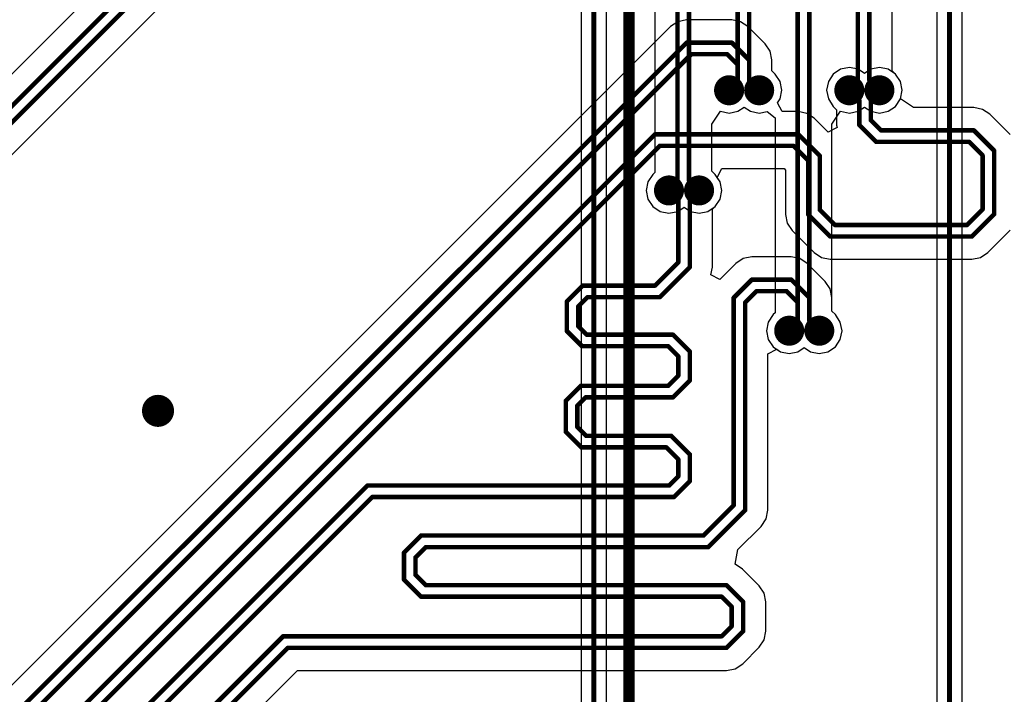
# Model space of a CAD drawing. Header units: millimetres. Extents: x 1.4 to 10.4, y 0 to 10.9.
# Tile 152 of 177: x 8.062 to 9.045, y 3.792 to 4.465. Entities that reach past the tile are written whole.
import ezdxf

# ---------------------------------------------------------------- set-up
doc = ezdxf.new("R2010")
doc.units = ezdxf.units.MM
doc.header["$MEASUREMENT"] = 0
for name, color, linetype in [('BottomLayer', 5, 'Continuous'), ('DrillDrawing', 1, 'Continuous'), ('DrillGuide', 244, 'Continuous'), ('InternalPlane1', 76, 'Continuous'), ('InternalPlane2', 16, 'Continuous'), ('MultiLayer', 9, 'Continuous'), ('TopLayer', 1, 'Continuous')]:
    doc.layers.add(name, color=color, linetype=linetype)

msp = doc.modelspace()

# ---------------------------------------------------------------- linework, layer by layer
at = {"layer": 'BottomLayer'}
for p, q in [((8.93269, 4.4144), (8.93269, 5.125)), ((8.69581, 5.1111), (8.69581, 4.3129)), ((9.00274, 3.52883), (9.00274, 5.105)), ((8.97726, 5.09972), (8.97726, 3.3087)), ((8.62226, 4.828), (8.62226, 3.5972)), ((8.64774, 3.57), (8.64774, 4.82272)), ((8.93604, 4.41104), (8.93269, 4.4144)), ((8.94096, 4.40368), (8.93604, 4.41104)), ((8.94269, 4.395), (8.94096, 4.40368)), ((8.94096, 4.38632), (8.94269, 4.395)), ((8.93604, 4.37896), (8.94096, 4.38632)), ((8.75269, 4.36112), (8.76132, 4.37404)), ((8.76132, 4.37404), (8.77, 4.37231)), ((8.77, 4.37231), (8.77868, 4.37404)), ((8.77868, 4.37404), (8.785, 4.37826)), ((8.785, 4.37826), (8.79132, 4.37404)), ((8.79132, 4.37404), (8.8, 4.37231)), ((8.8, 4.37231), (8.80808, 4.37392)), ((8.80808, 4.37392), (8.81581, 4.36758)), ((8.87269, 4.36112), (8.88132, 4.37404)), ((8.88132, 4.37404), (8.89, 4.37231)), ((8.89, 4.37231), (8.89868, 4.37404)), ((8.89868, 4.37404), (8.905, 4.37826)), ((8.905, 4.37826), (8.91132, 4.37404)), ((8.91132, 4.37404), (8.92, 4.37231)), ((8.92, 4.37231), (8.92868, 4.37404)), ((8.92868, 4.37404), (8.93604, 4.37896)), ((8.81581, 4.36758), (8.81581, 4.1729)), ((8.75269, 4.3144), (8.75269, 4.36112)), ((8.87269, 4.1744), (8.87269, 4.36112)), ((8.75604, 4.31104), (8.75269, 4.3144)), ((8.69396, 4.31104), (8.68904, 4.30368)), ((8.69581, 4.3129), (8.69396, 4.31104)), ((8.76096, 4.30368), (8.75604, 4.31104)), ((8.68904, 4.30368), (8.68731, 4.295)), ((8.68731, 4.295), (8.68904, 4.28632)), ((8.76269, 4.295), (8.76096, 4.30368)), ((8.76096, 4.28632), (8.76269, 4.295)), ((8.68904, 4.28632), (8.69396, 4.27896)), ((8.75604, 4.27896), (8.76096, 4.28632)), ((8.69396, 4.27896), (8.70132, 4.27404)), ((8.71868, 4.27404), (8.725, 4.27826)), ((8.725, 4.27826), (8.73132, 4.27404)), ((8.74868, 4.27404), (8.75604, 4.27896)), ((8.70132, 4.27404), (8.71, 4.27231)), ((8.71, 4.27231), (8.71868, 4.27404)), ((8.73132, 4.27404), (8.74, 4.27231)), ((8.74, 4.27231), (8.74868, 4.27404)), ((8.81396, 4.17104), (8.80904, 4.16368)), ((8.81581, 4.1729), (8.81396, 4.17104)), ((8.87604, 4.17104), (8.87269, 4.1744)), ((8.88096, 4.16368), (8.87604, 4.17104)), ((8.80904, 4.16368), (8.80731, 4.155)), ((8.88269, 4.155), (8.88096, 4.16368)), ((8.80731, 4.155), (8.80904, 4.14632)), ((8.88096, 4.14632), (8.88269, 4.155)), ((8.80904, 4.14632), (8.81396, 4.13896)), ((8.81396, 4.13896), (8.82132, 4.13404)), ((8.83868, 4.13404), (8.845, 4.13826)), ((8.845, 4.13826), (8.85132, 4.13404)), ((8.86868, 4.13404), (8.87604, 4.13896)), ((8.87604, 4.13896), (8.88096, 4.14632)), ((8.82132, 4.13404), (8.83, 4.13231)), ((8.83, 4.13231), (8.83868, 4.13404)), ((8.85132, 4.13404), (8.86, 4.13231)), ((8.86, 4.13231), (8.86868, 4.13404))]:
    msp.add_line(p, q, dxfattribs=at)
for points, const_width in [([(8.7185, 4.3035), (8.7185, 5.1205)], 0.0045), ([(8.73, 4.305), (8.73, 5.12526)], 0.0045), ([(8.7785, 4.4035), (8.7785, 5.12024)], 0.0045), ([(8.79, 4.405), (8.79, 5.125)], 0.0045), ([(8.8985, 4.4035), (8.8985, 5.12024)], 0.0045), ([(8.91, 4.405), (8.91, 5.125)], 0.0045), ([(8.99, 3.30343), (8.99, 5.105)], 0.005), ([(8.635, 3.57), (8.635, 4.828)], 0.005), ([(8.85, 4.165), (8.85, 4.805)], 0.0045), ([(8.8385, 4.1635), (8.8385, 4.80024)], 0.0045), ([(8.77, 4.395), (8.7785, 4.4035)], 0.0045), ([(8.79, 4.405), (8.8, 4.395)], 0.0045), ([(8.89, 4.395), (8.8985, 4.4035)], 0.0045), ([(8.91, 4.405), (8.92, 4.395)], 0.0045), ([(8.71, 4.295), (8.7185, 4.3035)], 0.0045), ([(8.73, 4.305), (8.74, 4.295)], 0.0045), ([(8.85, 4.165), (8.86, 4.155)], 0.0045), ([(8.83, 4.155), (8.8385, 4.1635)], 0.0045)]:
    msp.add_lwpolyline(points, dxfattribs=dict(at, const_width=const_width))
for points, const_width in [([(8.765, 4.395, 1), (8.775, 4.395, 1)], 0.01), ([(8.77737, 4.4035, 1), (8.77962, 4.4035, 1)], 0.00225), ([(8.77737, 4.4035, 1), (8.77962, 4.4035, 1)], 0.00225), ([(8.78888, 4.405, 1), (8.79112, 4.405, 1)], 0.00225), ([(8.78888, 4.405, 1), (8.79112, 4.405, 1)], 0.00225), ([(8.795, 4.395, 1), (8.805, 4.395, 1)], 0.01), ([(8.885, 4.395, 1), (8.895, 4.395, 1)], 0.01), ([(8.89738, 4.4035, 1), (8.89963, 4.4035, 1)], 0.00225), ([(8.89738, 4.4035, 1), (8.89963, 4.4035, 1)], 0.00225), ([(8.90888, 4.405, 1), (8.91113, 4.405, 1)], 0.00225), ([(8.90888, 4.405, 1), (8.91113, 4.405, 1)], 0.00225), ([(8.915, 4.395, 1), (8.925, 4.395, 1)], 0.01), ([(8.76887, 4.395, 1), (8.77112, 4.395, 1)], 0.00225), ([(8.79888, 4.395, 1), (8.80113, 4.395, 1)], 0.00225), ([(8.88888, 4.395, 1), (8.89113, 4.395, 1)], 0.00225), ([(8.91887, 4.395, 1), (8.92112, 4.395, 1)], 0.00225), ([(8.705, 4.295, 1), (8.715, 4.295, 1)], 0.01), ([(8.71738, 4.3035, 1), (8.71963, 4.3035, 1)], 0.00225), ([(8.71738, 4.3035, 1), (8.71963, 4.3035, 1)], 0.00225), ([(8.72888, 4.305, 1), (8.73113, 4.305, 1)], 0.00225), ([(8.72888, 4.305, 1), (8.73113, 4.305, 1)], 0.00225), ([(8.735, 4.295, 1), (8.745, 4.295, 1)], 0.01), ([(8.70888, 4.295, 1), (8.71112, 4.295, 1)], 0.00225), ([(8.73888, 4.295, 1), (8.74113, 4.295, 1)], 0.00225), ([(8.84887, 4.165, 1), (8.85112, 4.165, 1)], 0.00225), ([(8.84887, 4.165, 1), (8.85112, 4.165, 1)], 0.00225), ([(8.825, 4.155, 1), (8.835, 4.155, 1)], 0.01), ([(8.82888, 4.155, 1), (8.83113, 4.155, 1)], 0.00225), ([(8.83737, 4.1635, 1), (8.83962, 4.1635, 1)], 0.00225), ([(8.83737, 4.1635, 1), (8.83962, 4.1635, 1)], 0.00225), ([(8.855, 4.155, 1), (8.865, 4.155, 1)], 0.01), ([(8.85887, 4.155, 1), (8.86112, 4.155, 1)], 0.00225), ([(8.194, 4.075, 1), (8.206, 4.075, 1)], 0.012)]:
    msp.add_lwpolyline(points, format="xyb", close=True, dxfattribs=dict(at, const_width=const_width))
at = {"layer": 'DrillDrawing'}
for points, const_width in [([(8.7675, 4.395, 1), (8.7725, 4.395, 1)], 0.005), ([(8.7975, 4.395, 1), (8.8025, 4.395, 1)], 0.005), ([(8.8875, 4.395, 1), (8.8925, 4.395, 1)], 0.005), ([(8.9175, 4.395, 1), (8.9225, 4.395, 1)], 0.005), ([(8.7075, 4.295, 1), (8.7125, 4.295, 1)], 0.005), ([(8.7375, 4.295, 1), (8.7425, 4.295, 1)], 0.005), ([(8.8275, 4.155, 1), (8.8325, 4.155, 1)], 0.005), ([(8.8575, 4.155, 1), (8.8625, 4.155, 1)], 0.005), ([(8.197, 4.075, 1), (8.203, 4.075, 1)], 0.006)]:
    msp.add_lwpolyline(points, format="xyb", close=True, dxfattribs=dict(at, const_width=const_width))
at = {"layer": 'DrillGuide'}
for points, const_width in [([(8.7675, 4.395, 1), (8.7725, 4.395, 1)], 0.005), ([(8.7975, 4.395, 1), (8.8025, 4.395, 1)], 0.005), ([(8.8875, 4.395, 1), (8.8925, 4.395, 1)], 0.005), ([(8.9175, 4.395, 1), (8.9225, 4.395, 1)], 0.005), ([(8.7075, 4.295, 1), (8.7125, 4.295, 1)], 0.005), ([(8.7375, 4.295, 1), (8.7425, 4.295, 1)], 0.005), ([(8.8275, 4.155, 1), (8.8325, 4.155, 1)], 0.005), ([(8.8575, 4.155, 1), (8.8625, 4.155, 1)], 0.005), ([(8.197, 4.075, 1), (8.203, 4.075, 1)], 0.006)]:
    msp.add_lwpolyline(points, format="xyb", close=True, dxfattribs=dict(at, const_width=const_width))
at = {"layer": 'InternalPlane1', "const_width": 0.015}
for points in [[(8.7625, 4.395, 1), (8.7775, 4.395, 1)], [(8.7925, 4.395, 1), (8.8075, 4.395, 1)], [(8.8825, 4.395, 1), (8.8975, 4.395, 1)], [(8.9125, 4.395, 1), (8.9275, 4.395, 1)], [(8.7025, 4.295, 1), (8.7175, 4.295, 1)], [(8.7325, 4.295, 1), (8.7475, 4.295, 1)], [(8.8225, 4.155, 1), (8.8375, 4.155, 1)], [(8.8525, 4.155, 1), (8.8675, 4.155, 1)]]:
    msp.add_lwpolyline(points, format="xyb", close=True, dxfattribs=at)
at = {"layer": 'InternalPlane2'}
for p, q in [((8.6649, 5.11289), (8.6649, 3.32711)), ((8.6751, 3.325), (8.6751, 5.115))]:
    msp.add_line(p, q, dxfattribs=at)
at = {"layer": 'InternalPlane2', "const_width": 0.01}
msp.add_lwpolyline([(8.67, 3.325), (8.67, 5.115)], dxfattribs=at)
at = {"layer": 'InternalPlane2'}
for points, const_width in [([(8.7625, 4.395, 1), (8.7775, 4.395, 1)], 0.015), ([(8.7925, 4.395, 1), (8.8075, 4.395, 1)], 0.015), ([(8.8825, 4.395, 1), (8.8975, 4.395, 1)], 0.015), ([(8.9125, 4.395, 1), (8.9275, 4.395, 1)], 0.015), ([(8.7025, 4.295, 1), (8.7175, 4.295, 1)], 0.015), ([(8.7325, 4.295, 1), (8.7475, 4.295, 1)], 0.015), ([(8.8225, 4.155, 1), (8.8375, 4.155, 1)], 0.015), ([(8.8525, 4.155, 1), (8.8675, 4.155, 1)], 0.015), ([(8.192, 4.075, 1), (8.208, 4.075, 1)], 0.016)]:
    msp.add_lwpolyline(points, format="xyb", close=True, dxfattribs=dict(at, const_width=const_width))
at = {"layer": 'MultiLayer'}
for points, const_width in [([(8.765, 4.395, 1), (8.775, 4.395, 1)], 0.01), ([(8.795, 4.395, 1), (8.805, 4.395, 1)], 0.01), ([(8.885, 4.395, 1), (8.895, 4.395, 1)], 0.01), ([(8.915, 4.395, 1), (8.925, 4.395, 1)], 0.01), ([(8.705, 4.295, 1), (8.715, 4.295, 1)], 0.01), ([(8.735, 4.295, 1), (8.745, 4.295, 1)], 0.01), ([(8.825, 4.155, 1), (8.835, 4.155, 1)], 0.01), ([(8.855, 4.155, 1), (8.865, 4.155, 1)], 0.01), ([(8.194, 4.075, 1), (8.206, 4.075, 1)], 0.012)]:
    msp.add_lwpolyline(points, format="xyb", close=True, dxfattribs=dict(at, const_width=const_width))
at = {"layer": 'TopLayer'}
for p, q in [((8.17546, 4.53254), (7.9956, 4.35269)), ((8.0258, 4.30246), (8.20566, 4.48231)), ((8.71882, 4.46346), (8.71146, 4.45854)), ((8.7275, 4.46519), (8.71882, 4.46346)), ((8.77276, 4.46519), (8.7275, 4.46519)), ((8.7275, 4.46519), (8.7275, 4.46519)), ((8.78144, 4.46346), (8.77276, 4.46519)), ((8.77276, 4.46519), (8.77276, 4.46519)), ((8.7888, 4.45854), (8.78144, 4.46346)), ((8.71146, 4.45854), (7.7161, 3.46319)), ((8.71146, 4.45854), (8.71146, 4.45854)), ((8.80604, 4.4413), (8.7888, 4.45854)), ((8.81096, 4.43394), (8.80604, 4.4413)), ((8.80604, 4.4413), (8.80604, 4.4413)), ((8.81269, 4.42526), (8.81096, 4.43394)), ((8.81269, 4.4144), (8.81269, 4.42526)), ((8.81604, 4.41104), (8.81269, 4.4144)), ((8.88132, 4.41596), (8.87396, 4.41104)), ((8.89, 4.41769), (8.88132, 4.41596)), ((8.89868, 4.41596), (8.89, 4.41769)), ((8.905, 4.41174), (8.89868, 4.41596)), ((8.91132, 4.41596), (8.905, 4.41174)), ((8.92, 4.41769), (8.91132, 4.41596)), ((8.92868, 4.41596), (8.92, 4.41769)), ((8.93604, 4.41104), (8.92868, 4.41596)), ((8.82096, 4.40368), (8.81604, 4.41104)), ((8.82269, 4.395), (8.82096, 4.40368)), ((8.86904, 4.40368), (8.86731, 4.395)), ((8.87396, 4.41104), (8.86904, 4.40368)), ((8.94096, 4.40368), (8.93604, 4.41104)), ((8.94269, 4.395), (8.94096, 4.40368)), ((8.82096, 4.38632), (8.82269, 4.395)), ((8.86731, 4.395), (8.86904, 4.38632)), ((8.94096, 4.38632), (8.94269, 4.395)), ((8.81841, 4.38251), (8.82096, 4.38632)), ((8.86904, 4.38632), (8.87396, 4.37896)), ((8.95388, 4.37769), (8.94096, 4.38632)), ((8.82312, 4.37369), (8.81841, 4.38251)), ((8.839, 4.37369), (8.82312, 4.37369)), ((8.84768, 4.37196), (8.839, 4.37369)), ((8.839, 4.37369), (8.839, 4.37369)), ((8.87396, 4.37896), (8.87731, 4.3756)), ((8.87731, 4.3756), (8.87731, 4.36024)), ((9.01426, 4.37769), (8.95388, 4.37769)), ((9.02294, 4.37596), (9.01426, 4.37769)), ((9.01426, 4.37769), (9.01426, 4.37769)), ((9.0303, 4.37104), (9.02294, 4.37596)), ((8.85504, 4.36704), (8.84768, 4.37196)), ((8.86898, 4.35311), (8.85504, 4.36704)), ((9.05054, 4.35081), (9.0303, 4.37104)), ((8.87779, 4.35782), (8.86898, 4.35311)), ((8.87731, 4.36024), (8.87731, 4.36024)), ((8.87731, 4.36024), (8.87779, 4.35782)), ((8.75808, 4.30799), (8.76279, 4.31681)), ((8.76279, 4.31681), (8.82484, 4.31681)), ((8.82484, 4.31681), (8.82631, 4.31534)), ((8.82631, 4.31534), (8.82631, 4.271)), ((8.76096, 4.30368), (8.75808, 4.30799)), ((8.76269, 4.295), (8.76096, 4.30368)), ((8.76096, 4.28632), (8.76269, 4.295)), ((8.75604, 4.27896), (8.76096, 4.28632)), ((8.75344, 4.27635), (8.75604, 4.27896)), ((8.75344, 4.21849), (8.75344, 4.27635)), ((8.82631, 4.271), (8.82631, 4.271)), ((8.82631, 4.271), (8.82804, 4.26232)), ((8.82804, 4.26232), (8.83296, 4.25496)), ((8.83296, 4.25496), (8.85496, 4.23296)), ((9.0283, 4.23296), (9.05054, 4.2552)), ((8.78406, 4.22696), (8.7767, 4.22204)), ((8.79274, 4.22869), (8.78406, 4.22696)), ((8.832, 4.22869), (8.79274, 4.22869)), ((8.84068, 4.22696), (8.832, 4.22869)), ((8.832, 4.22869), (8.832, 4.22869)), ((8.84804, 4.22204), (8.84068, 4.22696)), ((8.85496, 4.23296), (8.86232, 4.22804)), ((8.86232, 4.22804), (8.871, 4.22631)), ((8.871, 4.22631), (8.871, 4.22631)), ((8.871, 4.22631), (9.01226, 4.22631)), ((9.01226, 4.22631), (9.02094, 4.22804)), ((9.01226, 4.22631), (9.01226, 4.22631)), ((9.02094, 4.22804), (9.0283, 4.23296)), ((8.7519, 4.21078), (8.75344, 4.21849)), ((8.75344, 4.21849), (8.75344, 4.21849)), ((8.7767, 4.22204), (8.76072, 4.20607)), ((8.7767, 4.22204), (8.7767, 4.22204)), ((8.86604, 4.20404), (8.84804, 4.22204)), ((8.76072, 4.20607), (8.7519, 4.21078)), ((8.87096, 4.19668), (8.86604, 4.20404)), ((8.86604, 4.20404), (8.86604, 4.20404)), ((8.87269, 4.188), (8.87096, 4.19668)), ((8.87269, 4.1744), (8.87269, 4.188)), ((8.87604, 4.17104), (8.87269, 4.1744)), ((8.88096, 4.16368), (8.87604, 4.17104)), ((8.88269, 4.155), (8.88096, 4.16368)), ((8.88096, 4.14632), (8.88269, 4.155)), ((8.83868, 4.13404), (8.845, 4.13826)), ((8.845, 4.13826), (8.85132, 4.13404)), ((8.86868, 4.13404), (8.87604, 4.13896)), ((8.87604, 4.13896), (8.88096, 4.14632)), ((8.80869, 4.13187), (8.81751, 4.13659)), ((8.80869, 3.97574), (8.80869, 4.13187)), ((8.81751, 4.13659), (8.82132, 4.13404)), ((8.82132, 4.13404), (8.83, 4.13231)), ((8.83, 4.13231), (8.83868, 4.13404)), ((8.85132, 4.13404), (8.86, 4.13231)), ((8.86, 4.13231), (8.86868, 4.13404)), ((8.80696, 3.96706), (8.80869, 3.97574)), ((8.80869, 3.97574), (8.80869, 3.97574)), ((8.80204, 3.9597), (8.80696, 3.96706)), ((8.77884, 3.93649), (8.80204, 3.9597)), ((8.77595, 3.92196), (8.77884, 3.93649)), ((8.7833, 3.91704), (8.77595, 3.92196)), ((8.80004, 3.9003), (8.7833, 3.91704)), ((8.80496, 3.89294), (8.80004, 3.9003)), ((8.80004, 3.9003), (8.80004, 3.9003)), ((8.80669, 3.88426), (8.80496, 3.89294)), ((8.80669, 3.855), (8.80669, 3.88426)), ((8.80496, 3.84632), (8.80669, 3.855)), ((8.80004, 3.83896), (8.80496, 3.84632)), ((8.78354, 3.82246), (8.80004, 3.83896)), ((8.80004, 3.83896), (8.80004, 3.83896)), ((7.83946, 3.31611), (8.33916, 3.81581)), ((8.33916, 3.81581), (8.7675, 3.81581)), ((8.7675, 3.81581), (8.77618, 3.81754)), ((8.7675, 3.81581), (8.7675, 3.81581)), ((8.77618, 3.81754), (8.78354, 3.82246))]:
    msp.add_line(p, q, dxfattribs=at)
at = {"layer": 'TopLayer', "const_width": 0.0045}
for points in [[(8.005, 4.33), (8.1915, 4.5165)], [(8.00976, 4.3185), (8.19626, 4.505)], [(7.7255, 3.4405), (8.7275, 4.4425)], [(8.7275, 4.4425), (8.77276, 4.4425)], [(8.77276, 4.4425), (8.79, 4.42526)], [(7.73026, 3.429), (8.73226, 4.431)], [(8.73226, 4.431), (8.768, 4.431)], [(8.768, 4.431), (8.7785, 4.4205)], [(8.7785, 4.4035), (8.7785, 4.4205)], [(8.79, 4.405), (8.79, 4.42526)], [(8.77, 4.395), (8.7785, 4.4035)], [(8.79, 4.405), (8.8, 4.395)], [(8.89, 4.395), (8.9, 4.385)], [(8.9115, 4.3865), (8.92, 4.395)], [(8.9, 4.36024), (8.9, 4.385)], [(8.9115, 4.365), (8.9115, 4.3865)], [(8.9115, 4.365), (8.9215, 4.355)], [(8.9, 4.36024), (8.91674, 4.3435)], [(8.9215, 4.355), (9.01426, 4.355)], [(9.01426, 4.355), (9.0345, 4.33476)], [(7.7455, 3.4005), (8.696, 4.351)], [(8.696, 4.351), (8.839, 4.351)], [(8.839, 4.351), (8.8605, 4.3295)], [(8.91674, 4.3435), (9.0095, 4.3435)], [(9.0095, 4.3435), (9.023, 4.33)], [(7.75026, 3.389), (8.70076, 4.3395)], [(8.70076, 4.3395), (8.83424, 4.3395)], [(8.83424, 4.3395), (8.849, 4.32474)], [(9.0345, 4.27124), (9.0345, 4.33476)], [(8.849, 4.271), (8.849, 4.32474)], [(8.8605, 4.27576), (8.8605, 4.3295)], [(9.023, 4.276), (9.023, 4.33)], [(8.71, 4.295), (8.71925, 4.28575)], [(8.73075, 4.28575), (8.74, 4.295)], [(8.71925, 4.22325), (8.71925, 4.28575)], [(8.73075, 4.21849), (8.73075, 4.28575)], [(8.8605, 4.27576), (8.87576, 4.2605)], [(9.0075, 4.2605), (9.023, 4.276)], [(8.849, 4.271), (8.871, 4.249)], [(9.01226, 4.249), (9.0345, 4.27124)], [(8.87576, 4.2605), (9.0075, 4.2605)], [(8.871, 4.249), (9.01226, 4.249)], [(8.696, 4.2), (8.71925, 4.22325)], [(8.70076, 4.1885), (8.73075, 4.21849)], [(8.7745, 4.18776), (8.79274, 4.206)], [(8.79274, 4.206), (8.832, 4.206)], [(8.832, 4.206), (8.85, 4.188)], [(8.608, 4.184), (8.624, 4.2)], [(8.624, 4.2), (8.696, 4.2)], [(8.786, 4.183), (8.7975, 4.1945)], [(8.7975, 4.1945), (8.82724, 4.1945)], [(8.82724, 4.1945), (8.8385, 4.18324)], [(8.6195, 4.17924), (8.62876, 4.1885)], [(8.62876, 4.1885), (8.70076, 4.1885)], [(8.7745, 3.9805), (8.7745, 4.18776)], [(8.85, 4.165), (8.85, 4.188)], [(8.608, 4.15474), (8.608, 4.184)], [(8.6195, 4.1595), (8.6195, 4.17924)], [(8.786, 3.97574), (8.786, 4.183)], [(8.8385, 4.1635), (8.8385, 4.18324)], [(8.85, 4.165), (8.86, 4.155)], [(8.608, 4.15474), (8.62324, 4.1395)], [(8.6195, 4.1595), (8.628, 4.151)], [(8.83, 4.155), (8.8385, 4.1635)], [(8.628, 4.151), (8.714, 4.151)], [(8.714, 4.151), (8.73075, 4.13425)], [(8.62324, 4.1395), (8.70924, 4.1395)], [(8.70924, 4.1395), (8.71925, 4.12949)], [(8.71925, 4.11), (8.71925, 4.12949)], [(8.73075, 4.10524), (8.73075, 4.13425)], [(8.70925, 4.1), (8.71925, 4.11)], [(8.607, 4.085), (8.622, 4.1)], [(8.622, 4.1), (8.70925, 4.1)], [(8.71401, 4.0885), (8.73075, 4.10524)], [(8.6185, 4.08024), (8.62676, 4.0885)], [(8.62676, 4.0885), (8.71401, 4.0885)], [(8.607, 4.054), (8.607, 4.085)], [(8.6185, 4.05876), (8.6185, 4.08024)], [(8.6185, 4.05876), (8.62726, 4.05)], [(8.607, 4.054), (8.6225, 4.0385)], [(8.62726, 4.05), (8.71226, 4.05)], [(8.71226, 4.05), (8.73075, 4.03151)], [(8.6225, 4.0385), (8.7075, 4.0385)], [(8.7075, 4.0385), (8.71925, 4.02675)], [(8.73075, 4.00475), (8.73075, 4.03151)], [(8.71925, 4.00951), (8.71925, 4.02675)], [(8.71024, 4.0005), (8.71925, 4.00951)], [(7.75374, 3.345), (8.40924, 4.0005)], [(8.40924, 4.0005), (8.71024, 4.0005)], [(8.715, 3.989), (8.73075, 4.00475)], [(7.7585, 3.3335), (8.414, 3.989)], [(8.414, 3.989), (8.715, 3.989)], [(8.7445, 3.9505), (8.7745, 3.9805)], [(8.74926, 3.939), (8.786, 3.97574)], [(8.4455, 3.9335), (8.4625, 3.9505)], [(8.4625, 3.9505), (8.7445, 3.9505)], [(8.457, 3.92874), (8.46726, 3.939)], [(8.46726, 3.939), (8.74926, 3.939)], [(8.4455, 3.9065), (8.4455, 3.9335)], [(8.457, 3.91126), (8.457, 3.92874)], [(8.457, 3.91126), (8.46726, 3.901)], [(8.4455, 3.9065), (8.4625, 3.8895)], [(8.46726, 3.901), (8.76726, 3.901)], [(8.76726, 3.901), (8.784, 3.88426)], [(8.4625, 3.8895), (8.7625, 3.8895)], [(8.7625, 3.8895), (8.7725, 3.8795)], [(8.784, 3.855), (8.784, 3.88426)], [(8.7725, 3.85976), (8.7725, 3.8795)], [(8.76274, 3.85), (8.7725, 3.85976)], [(8.7675, 3.8385), (8.784, 3.855)], [(7.80527, 3.33027), (8.325, 3.85)], [(8.325, 3.85), (8.76274, 3.85)], [(7.81677, 3.32551), (8.32976, 3.8385)], [(8.32976, 3.8385), (8.7675, 3.8385)]]:
    msp.add_lwpolyline(points, dxfattribs=at)
at = {"layer": 'TopLayer'}
for points, const_width in [([(8.72638, 4.4425, 1), (8.72862, 4.4425, 1)], 0.00225), ([(8.72638, 4.4425, 1), (8.72862, 4.4425, 1)], 0.00225), ([(8.77164, 4.4425, 1), (8.77389, 4.4425, 1)], 0.00225), ([(8.77164, 4.4425, 1), (8.77389, 4.4425, 1)], 0.00225), ([(8.73114, 4.431, 1), (8.73339, 4.431, 1)], 0.00225), ([(8.73114, 4.431, 1), (8.73339, 4.431, 1)], 0.00225), ([(8.76688, 4.431, 1), (8.76913, 4.431, 1)], 0.00225), ([(8.76688, 4.431, 1), (8.76913, 4.431, 1)], 0.00225), ([(8.77737, 4.4205, 1), (8.77962, 4.4205, 1)], 0.00225), ([(8.77737, 4.4205, 1), (8.77962, 4.4205, 1)], 0.00225), ([(8.78888, 4.42526, 1), (8.79112, 4.42526, 1)], 0.00225), ([(8.78888, 4.42526, 1), (8.79112, 4.42526, 1)], 0.00225), ([(8.765, 4.395, 1), (8.775, 4.395, 1)], 0.01), ([(8.77737, 4.4035, 1), (8.77962, 4.4035, 1)], 0.00225), ([(8.77737, 4.4035, 1), (8.77962, 4.4035, 1)], 0.00225), ([(8.78888, 4.405, 1), (8.79112, 4.405, 1)], 0.00225), ([(8.78888, 4.405, 1), (8.79112, 4.405, 1)], 0.00225), ([(8.795, 4.395, 1), (8.805, 4.395, 1)], 0.01), ([(8.885, 4.395, 1), (8.895, 4.395, 1)], 0.01), ([(8.915, 4.395, 1), (8.925, 4.395, 1)], 0.01), ([(8.76887, 4.395, 1), (8.77112, 4.395, 1)], 0.00225), ([(8.79888, 4.395, 1), (8.80113, 4.395, 1)], 0.00225), ([(8.88888, 4.395, 1), (8.89113, 4.395, 1)], 0.00225), ([(8.91887, 4.395, 1), (8.92112, 4.395, 1)], 0.00225), ([(8.89888, 4.385, 1), (8.90113, 4.385, 1)], 0.00225), ([(8.89888, 4.385, 1), (8.90113, 4.385, 1)], 0.00225), ([(8.91038, 4.3865, 1), (8.91263, 4.3865, 1)], 0.00225), ([(8.91038, 4.3865, 1), (8.91263, 4.3865, 1)], 0.00225), ([(8.91038, 4.365, 1), (8.91263, 4.365, 1)], 0.00225), ([(8.91038, 4.365, 1), (8.91263, 4.365, 1)], 0.00225), ([(8.89888, 4.36024, 1), (8.90113, 4.36024, 1)], 0.00225), ([(8.89888, 4.36024, 1), (8.90113, 4.36024, 1)], 0.00225), ([(8.92037, 4.355, 1), (8.92263, 4.355, 1)], 0.00225), ([(8.92037, 4.355, 1), (8.92263, 4.355, 1)], 0.00225), ([(9.01314, 4.355, 1), (9.01539, 4.355, 1)], 0.00225), ([(9.01314, 4.355, 1), (9.01539, 4.355, 1)], 0.00225), ([(8.69487, 4.351, 1), (8.69712, 4.351, 1)], 0.00225), ([(8.69487, 4.351, 1), (8.69712, 4.351, 1)], 0.00225), ([(8.83788, 4.351, 1), (8.84013, 4.351, 1)], 0.00225), ([(8.83788, 4.351, 1), (8.84013, 4.351, 1)], 0.00225), ([(8.91561, 4.3435, 1), (8.91786, 4.3435, 1)], 0.00225), ([(8.91561, 4.3435, 1), (8.91786, 4.3435, 1)], 0.00225), ([(9.00837, 4.3435, 1), (9.01062, 4.3435, 1)], 0.00225), ([(9.00837, 4.3435, 1), (9.01062, 4.3435, 1)], 0.00225), ([(8.69964, 4.3395, 1), (8.70189, 4.3395, 1)], 0.00225), ([(8.69964, 4.3395, 1), (8.70189, 4.3395, 1)], 0.00225), ([(8.83311, 4.3395, 1), (8.83536, 4.3395, 1)], 0.00225), ([(8.83311, 4.3395, 1), (8.83536, 4.3395, 1)], 0.00225), ([(9.03337, 4.33476, 1), (9.03562, 4.33476, 1)], 0.00225), ([(9.03337, 4.33476, 1), (9.03562, 4.33476, 1)], 0.00225), ([(8.84788, 4.32474, 1), (8.85013, 4.32474, 1)], 0.00225), ([(8.84788, 4.32474, 1), (8.85013, 4.32474, 1)], 0.00225), ([(8.85938, 4.3295, 1), (8.86163, 4.3295, 1)], 0.00225), ([(8.85938, 4.3295, 1), (8.86163, 4.3295, 1)], 0.00225), ([(9.02187, 4.33, 1), (9.02412, 4.33, 1)], 0.00225), ([(9.02187, 4.33, 1), (9.02412, 4.33, 1)], 0.00225), ([(8.705, 4.295, 1), (8.715, 4.295, 1)], 0.01), ([(8.735, 4.295, 1), (8.745, 4.295, 1)], 0.01), ([(8.70888, 4.295, 1), (8.71112, 4.295, 1)], 0.00225), ([(8.73888, 4.295, 1), (8.74113, 4.295, 1)], 0.00225), ([(8.71813, 4.28575, 1), (8.72038, 4.28575, 1)], 0.00225), ([(8.71813, 4.28575, 1), (8.72038, 4.28575, 1)], 0.00225), ([(8.72963, 4.28575, 1), (8.73188, 4.28575, 1)], 0.00225), ([(8.72963, 4.28575, 1), (8.73188, 4.28575, 1)], 0.00225), ([(8.85938, 4.27576, 1), (8.86163, 4.27576, 1)], 0.00225), ([(8.85938, 4.27576, 1), (8.86163, 4.27576, 1)], 0.00225), ([(9.02187, 4.276, 1), (9.02412, 4.276, 1)], 0.00225), ([(9.02187, 4.276, 1), (9.02412, 4.276, 1)], 0.00225), ([(8.84788, 4.271, 1), (8.85013, 4.271, 1)], 0.00225), ([(8.84788, 4.271, 1), (8.85013, 4.271, 1)], 0.00225), ([(9.03337, 4.27124, 1), (9.03562, 4.27124, 1)], 0.00225), ([(9.03337, 4.27124, 1), (9.03562, 4.27124, 1)], 0.00225), ([(8.87464, 4.2605, 1), (8.87689, 4.2605, 1)], 0.00225), ([(8.87464, 4.2605, 1), (8.87689, 4.2605, 1)], 0.00225), ([(9.00638, 4.2605, 1), (9.00863, 4.2605, 1)], 0.00225), ([(9.00638, 4.2605, 1), (9.00863, 4.2605, 1)], 0.00225), ([(8.86988, 4.249, 1), (8.87213, 4.249, 1)], 0.00225), ([(8.86988, 4.249, 1), (8.87213, 4.249, 1)], 0.00225), ([(9.01114, 4.249, 1), (9.01339, 4.249, 1)], 0.00225), ([(9.01114, 4.249, 1), (9.01339, 4.249, 1)], 0.00225), ([(8.71813, 4.22325, 1), (8.72038, 4.22325, 1)], 0.00225), ([(8.71813, 4.22325, 1), (8.72038, 4.22325, 1)], 0.00225), ([(8.72963, 4.21849, 1), (8.73188, 4.21849, 1)], 0.00225), ([(8.72963, 4.21849, 1), (8.73188, 4.21849, 1)], 0.00225), ([(8.79161, 4.206, 1), (8.79386, 4.206, 1)], 0.00225), ([(8.79161, 4.206, 1), (8.79386, 4.206, 1)], 0.00225), ([(8.83088, 4.206, 1), (8.83313, 4.206, 1)], 0.00225), ([(8.83088, 4.206, 1), (8.83313, 4.206, 1)], 0.00225), ([(8.62288, 4.2, 1), (8.62513, 4.2, 1)], 0.00225), ([(8.62288, 4.2, 1), (8.62513, 4.2, 1)], 0.00225), ([(8.69487, 4.2, 1), (8.69712, 4.2, 1)], 0.00225), ([(8.69487, 4.2, 1), (8.69712, 4.2, 1)], 0.00225), ([(8.79637, 4.1945, 1), (8.79862, 4.1945, 1)], 0.00225), ([(8.79637, 4.1945, 1), (8.79862, 4.1945, 1)], 0.00225), ([(8.82611, 4.1945, 1), (8.82836, 4.1945, 1)], 0.00225), ([(8.82611, 4.1945, 1), (8.82836, 4.1945, 1)], 0.00225), ([(8.62764, 4.1885, 1), (8.62989, 4.1885, 1)], 0.00225), ([(8.62764, 4.1885, 1), (8.62989, 4.1885, 1)], 0.00225), ([(8.69964, 4.1885, 1), (8.70189, 4.1885, 1)], 0.00225), ([(8.69964, 4.1885, 1), (8.70189, 4.1885, 1)], 0.00225), ([(8.77337, 4.18776, 1), (8.77562, 4.18776, 1)], 0.00225), ([(8.77337, 4.18776, 1), (8.77562, 4.18776, 1)], 0.00225), ([(8.84887, 4.188, 1), (8.85112, 4.188, 1)], 0.00225), ([(8.84887, 4.188, 1), (8.85112, 4.188, 1)], 0.00225), ([(8.60688, 4.184, 1), (8.60913, 4.184, 1)], 0.00225), ([(8.60688, 4.184, 1), (8.60913, 4.184, 1)], 0.00225), ([(8.61838, 4.17924, 1), (8.62063, 4.17924, 1)], 0.00225), ([(8.61838, 4.17924, 1), (8.62063, 4.17924, 1)], 0.00225), ([(8.78487, 4.183, 1), (8.78712, 4.183, 1)], 0.00225), ([(8.78487, 4.183, 1), (8.78712, 4.183, 1)], 0.00225), ([(8.83737, 4.18324, 1), (8.83962, 4.18324, 1)], 0.00225), ([(8.83737, 4.18324, 1), (8.83962, 4.18324, 1)], 0.00225), ([(8.84887, 4.165, 1), (8.85112, 4.165, 1)], 0.00225), ([(8.84887, 4.165, 1), (8.85112, 4.165, 1)], 0.00225), ([(8.60688, 4.15474, 1), (8.60913, 4.15474, 1)], 0.00225), ([(8.60688, 4.15474, 1), (8.60913, 4.15474, 1)], 0.00225), ([(8.61838, 4.1595, 1), (8.62063, 4.1595, 1)], 0.00225), ([(8.61838, 4.1595, 1), (8.62063, 4.1595, 1)], 0.00225), ([(8.825, 4.155, 1), (8.835, 4.155, 1)], 0.01), ([(8.82888, 4.155, 1), (8.83113, 4.155, 1)], 0.00225), ([(8.83737, 4.1635, 1), (8.83962, 4.1635, 1)], 0.00225), ([(8.83737, 4.1635, 1), (8.83962, 4.1635, 1)], 0.00225), ([(8.855, 4.155, 1), (8.865, 4.155, 1)], 0.01), ([(8.85887, 4.155, 1), (8.86112, 4.155, 1)], 0.00225), ([(8.62688, 4.151, 1), (8.62913, 4.151, 1)], 0.00225), ([(8.62688, 4.151, 1), (8.62913, 4.151, 1)], 0.00225), ([(8.71288, 4.151, 1), (8.71513, 4.151, 1)], 0.00225), ([(8.71288, 4.151, 1), (8.71513, 4.151, 1)], 0.00225), ([(8.62211, 4.1395, 1), (8.62436, 4.1395, 1)], 0.00225), ([(8.62211, 4.1395, 1), (8.62436, 4.1395, 1)], 0.00225), ([(8.70811, 4.1395, 1), (8.71036, 4.1395, 1)], 0.00225), ([(8.70811, 4.1395, 1), (8.71036, 4.1395, 1)], 0.00225), ([(8.71813, 4.12949, 1), (8.72038, 4.12949, 1)], 0.00225), ([(8.71813, 4.12949, 1), (8.72038, 4.12949, 1)], 0.00225), ([(8.72963, 4.13425, 1), (8.73188, 4.13425, 1)], 0.00225), ([(8.72963, 4.13425, 1), (8.73188, 4.13425, 1)], 0.00225), ([(8.71813, 4.11, 1), (8.72038, 4.11, 1)], 0.00225), ([(8.71813, 4.11, 1), (8.72038, 4.11, 1)], 0.00225), ([(8.62087, 4.1, 1), (8.62312, 4.1, 1)], 0.00225), ([(8.62087, 4.1, 1), (8.62312, 4.1, 1)], 0.00225), ([(8.70813, 4.1, 1), (8.71038, 4.1, 1)], 0.00225), ([(8.70813, 4.1, 1), (8.71038, 4.1, 1)], 0.00225), ([(8.72963, 4.10524, 1), (8.73188, 4.10524, 1)], 0.00225), ([(8.72963, 4.10524, 1), (8.73188, 4.10524, 1)], 0.00225), ([(8.62564, 4.0885, 1), (8.62789, 4.0885, 1)], 0.00225), ([(8.62564, 4.0885, 1), (8.62789, 4.0885, 1)], 0.00225), ([(8.71289, 4.0885, 1), (8.71514, 4.0885, 1)], 0.00225), ([(8.71289, 4.0885, 1), (8.71514, 4.0885, 1)], 0.00225), ([(8.194, 4.075, 1), (8.206, 4.075, 1)], 0.012), ([(8.60587, 4.085, 1), (8.60812, 4.085, 1)], 0.00225), ([(8.60587, 4.085, 1), (8.60812, 4.085, 1)], 0.00225), ([(8.61737, 4.08024, 1), (8.61962, 4.08024, 1)], 0.00225), ([(8.61737, 4.08024, 1), (8.61962, 4.08024, 1)], 0.00225), ([(8.61737, 4.05876, 1), (8.61962, 4.05876, 1)], 0.00225), ([(8.61737, 4.05876, 1), (8.61962, 4.05876, 1)], 0.00225), ([(8.60587, 4.054, 1), (8.60812, 4.054, 1)], 0.00225), ([(8.60587, 4.054, 1), (8.60812, 4.054, 1)], 0.00225), ([(8.62614, 4.05, 1), (8.62839, 4.05, 1)], 0.00225), ([(8.62614, 4.05, 1), (8.62839, 4.05, 1)], 0.00225), ([(8.71114, 4.05, 1), (8.71339, 4.05, 1)], 0.00225), ([(8.71114, 4.05, 1), (8.71339, 4.05, 1)], 0.00225), ([(8.62138, 4.0385, 1), (8.62363, 4.0385, 1)], 0.00225), ([(8.62138, 4.0385, 1), (8.62363, 4.0385, 1)], 0.00225), ([(8.70637, 4.0385, 1), (8.70862, 4.0385, 1)], 0.00225), ([(8.70637, 4.0385, 1), (8.70862, 4.0385, 1)], 0.00225), ([(8.72963, 4.03151, 1), (8.73188, 4.03151, 1)], 0.00225), ([(8.72963, 4.03151, 1), (8.73188, 4.03151, 1)], 0.00225), ([(8.71813, 4.02675, 1), (8.72038, 4.02675, 1)], 0.00225), ([(8.71813, 4.02675, 1), (8.72038, 4.02675, 1)], 0.00225), ([(8.71813, 4.00951, 1), (8.72038, 4.00951, 1)], 0.00225), ([(8.71813, 4.00951, 1), (8.72038, 4.00951, 1)], 0.00225), ([(8.40811, 4.0005, 1), (8.41036, 4.0005, 1)], 0.00225), ([(8.40811, 4.0005, 1), (8.41036, 4.0005, 1)], 0.00225), ([(8.70911, 4.0005, 1), (8.71136, 4.0005, 1)], 0.00225), ([(8.70911, 4.0005, 1), (8.71136, 4.0005, 1)], 0.00225), ([(8.72963, 4.00475, 1), (8.73188, 4.00475, 1)], 0.00225), ([(8.72963, 4.00475, 1), (8.73188, 4.00475, 1)], 0.00225), ([(8.41287, 3.989, 1), (8.41512, 3.989, 1)], 0.00225), ([(8.41287, 3.989, 1), (8.41512, 3.989, 1)], 0.00225), ([(8.71387, 3.989, 1), (8.71612, 3.989, 1)], 0.00225), ([(8.71387, 3.989, 1), (8.71612, 3.989, 1)], 0.00225), ([(8.77337, 3.9805, 1), (8.77562, 3.9805, 1)], 0.00225), ([(8.77337, 3.9805, 1), (8.77562, 3.9805, 1)], 0.00225), ([(8.78487, 3.97574, 1), (8.78712, 3.97574, 1)], 0.00225), ([(8.78487, 3.97574, 1), (8.78712, 3.97574, 1)], 0.00225), ([(8.46138, 3.9505, 1), (8.46363, 3.9505, 1)], 0.00225), ([(8.46138, 3.9505, 1), (8.46363, 3.9505, 1)], 0.00225), ([(8.74338, 3.9505, 1), (8.74563, 3.9505, 1)], 0.00225), ([(8.74338, 3.9505, 1), (8.74563, 3.9505, 1)], 0.00225), ([(8.46614, 3.939, 1), (8.46839, 3.939, 1)], 0.00225), ([(8.46614, 3.939, 1), (8.46839, 3.939, 1)], 0.00225), ([(8.74814, 3.939, 1), (8.75039, 3.939, 1)], 0.00225), ([(8.74814, 3.939, 1), (8.75039, 3.939, 1)], 0.00225), ([(8.44438, 3.9335, 1), (8.44662, 3.9335, 1)], 0.00225), ([(8.44438, 3.9335, 1), (8.44662, 3.9335, 1)], 0.00225), ([(8.45588, 3.92874, 1), (8.45813, 3.92874, 1)], 0.00225), ([(8.45588, 3.92874, 1), (8.45813, 3.92874, 1)], 0.00225), ([(8.45588, 3.91126, 1), (8.45813, 3.91126, 1)], 0.00225), ([(8.45588, 3.91126, 1), (8.45813, 3.91126, 1)], 0.00225), ([(8.44438, 3.9065, 1), (8.44662, 3.9065, 1)], 0.00225), ([(8.44438, 3.9065, 1), (8.44662, 3.9065, 1)], 0.00225), ([(8.46614, 3.901, 1), (8.46839, 3.901, 1)], 0.00225), ([(8.46614, 3.901, 1), (8.46839, 3.901, 1)], 0.00225), ([(8.76614, 3.901, 1), (8.76839, 3.901, 1)], 0.00225), ([(8.76614, 3.901, 1), (8.76839, 3.901, 1)], 0.00225), ([(8.46138, 3.8895, 1), (8.46363, 3.8895, 1)], 0.00225), ([(8.46138, 3.8895, 1), (8.46363, 3.8895, 1)], 0.00225), ([(8.76137, 3.8895, 1), (8.76362, 3.8895, 1)], 0.00225), ([(8.76137, 3.8895, 1), (8.76362, 3.8895, 1)], 0.00225), ([(8.78288, 3.88426, 1), (8.78513, 3.88426, 1)], 0.00225), ([(8.78288, 3.88426, 1), (8.78513, 3.88426, 1)], 0.00225), ([(8.77138, 3.8795, 1), (8.77362, 3.8795, 1)], 0.00225), ([(8.77138, 3.8795, 1), (8.77362, 3.8795, 1)], 0.00225), ([(8.77138, 3.85976, 1), (8.77362, 3.85976, 1)], 0.00225), ([(8.77138, 3.85976, 1), (8.77362, 3.85976, 1)], 0.00225), ([(8.78288, 3.855, 1), (8.78513, 3.855, 1)], 0.00225), ([(8.78288, 3.855, 1), (8.78513, 3.855, 1)], 0.00225), ([(8.32387, 3.85, 1), (8.32612, 3.85, 1)], 0.00225), ([(8.32387, 3.85, 1), (8.32612, 3.85, 1)], 0.00225), ([(8.76161, 3.85, 1), (8.76386, 3.85, 1)], 0.00225), ([(8.76161, 3.85, 1), (8.76386, 3.85, 1)], 0.00225), ([(8.32864, 3.8385, 1), (8.33089, 3.8385, 1)], 0.00225), ([(8.32864, 3.8385, 1), (8.33089, 3.8385, 1)], 0.00225), ([(8.76638, 3.8385, 1), (8.76863, 3.8385, 1)], 0.00225), ([(8.76638, 3.8385, 1), (8.76863, 3.8385, 1)], 0.00225)]:
    msp.add_lwpolyline(points, format="xyb", close=True, dxfattribs=dict(at, const_width=const_width))

doc.saveas('drawing.dxf')
